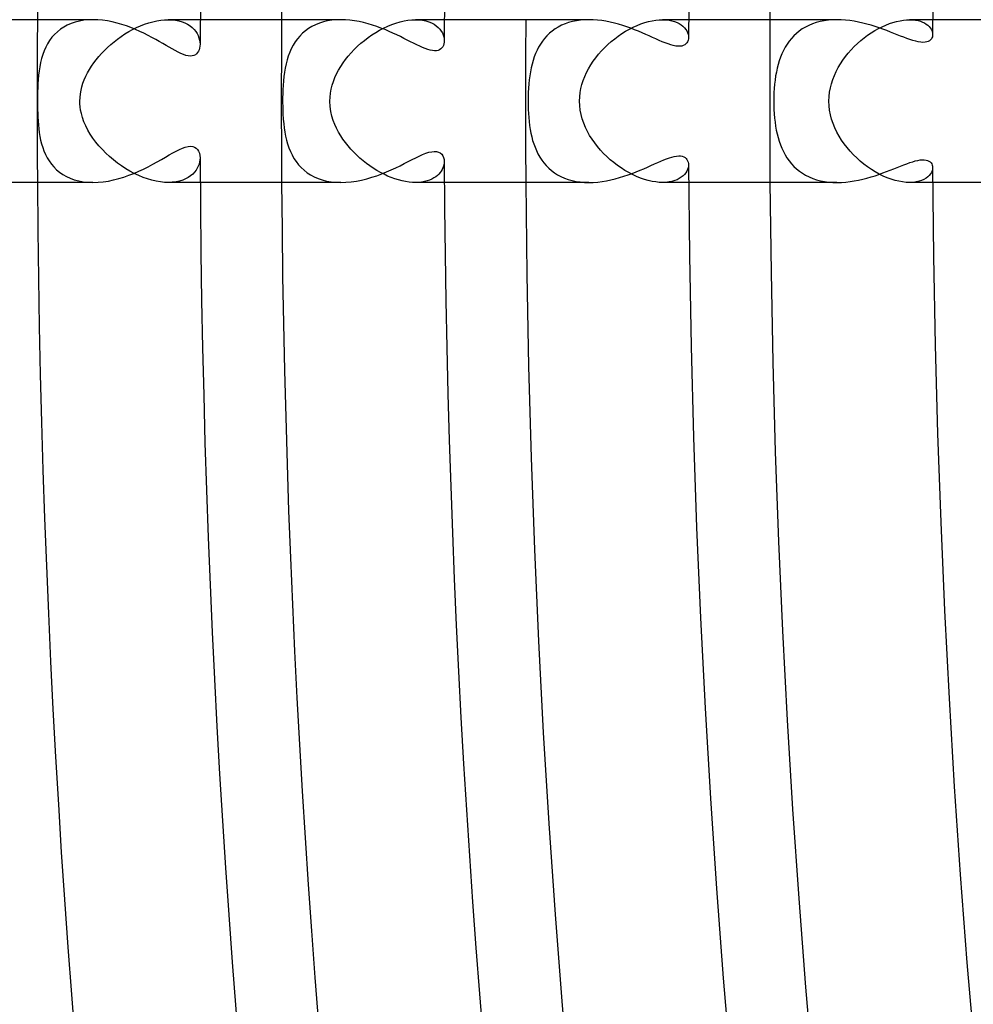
# Model space of a CAD drawing. Header units: millimetres. Extents: x -345 to 345, y -305 to 305.
# Tile 12 of 79: x -286 to -263, y -22 to 2. Entities that reach past the tile are written whole.
import ezdxf

# ---------------------------------------------------------------- set-up
doc = ezdxf.new("R2010")
doc.units = ezdxf.units.MM
doc.layers.add('HIDDEN', color=7, linetype='Continuous')
doc.layers.add('THICK', color=7, linetype='Continuous')

msp = doc.modelspace()

# ---------------------------------------------------------------- linework, layer by layer
at = {"layer": 'HIDDEN'}
for p, q in [((-285.065, 1.94), (-285.164, 1.907)), ((-284.961, 1.967), (-285.065, 1.94)), ((-284.852, 1.985), (-284.961, 1.967)), ((-284.74, 1.996), (-284.852, 1.985)), ((-284.625, 2), (-284.74, 1.996)), ((-283.258, 1.922), (-283.159, 1.95)), ((-283.159, 1.95), (-283.06, 1.972)), ((-283.06, 1.972), (-282.963, 1.987)), ((-282.963, 1.987), (-282.868, 1.997)), ((-282.868, 1.997), (-282.777, 2)), ((-282.777, 2), (-282.685, 1.997)), ((-281.993, 2), (-282.777, 2)), ((-282.685, 1.997), (-282.597, 1.987)), ((-282.597, 1.987), (-282.514, 1.97)), ((-282.514, 1.97), (-282.437, 1.948)), ((-282.437, 1.948), (-282.367, 1.92)), ((-278.966, 1.946), (-279.064, 1.915)), ((-278.863, 1.97), (-278.966, 1.946)), ((-278.756, 1.987), (-278.863, 1.97)), ((-278.646, 1.997), (-278.756, 1.987)), ((-278.534, 2), (-278.646, 1.997)), ((-277.183, 1.918), (-277.083, 1.948)), ((-277.083, 1.948), (-276.984, 1.97)), ((-276.984, 1.97), (-276.887, 1.987)), ((-276.887, 1.987), (-276.793, 1.997)), ((-276.793, 1.997), (-276.702, 2)), ((-276.702, 2), (-276.612, 1.997)), ((-275.993, 2), (-276.702, 2)), ((-276.612, 1.997), (-276.527, 1.986)), ((-276.527, 1.986), (-276.448, 1.97)), ((-276.448, 1.97), (-276.375, 1.948)), ((-276.375, 1.948), (-276.308, 1.92)), ((-272.846, 1.955), (-272.939, 1.929)), ((-272.749, 1.975), (-272.846, 1.955)), ((-272.648, 1.989), (-272.749, 1.975)), ((-272.546, 1.997), (-272.648, 1.989)), ((-272.442, 2), (-272.546, 1.997)), ((-271.07, 1.927), (-270.977, 1.954)), ((-270.977, 1.954), (-270.886, 1.974)), ((-270.886, 1.974), (-270.798, 1.989)), ((-270.798, 1.989), (-270.712, 1.997)), ((-270.712, 1.997), (-270.63, 2)), ((-270.63, 2), (-270.548, 1.997)), ((-269.993, 2), (-270.63, 2)), ((-270.548, 1.997), (-270.472, 1.988)), ((-270.472, 1.988), (-270.4, 1.974)), ((-270.4, 1.974), (-270.335, 1.955)), ((-270.335, 1.955), (-270.275, 1.931)), ((-266.76, 1.955), (-266.856, 1.929)), ((-266.66, 1.975), (-266.76, 1.955)), ((-266.557, 1.989), (-266.66, 1.975)), ((-266.453, 1.997), (-266.557, 1.989)), ((-266.346, 2), (-266.453, 1.997)), ((-264.97, 1.933), (-264.882, 1.957)), ((-264.882, 1.957), (-264.797, 1.976)), ((-264.797, 1.976), (-264.714, 1.99)), ((-264.714, 1.99), (-264.635, 1.997)), ((-264.635, 1.997), (-264.559, 2)), ((-263.992, 2), (-264.56, 2)), ((-264.559, 2), (-264.487, 1.997)), ((-264.487, 1.997), (-264.419, 1.99)), ((-264.419, 1.99), (-264.355, 1.978)), ((-264.355, 1.978), (-264.297, 1.962)), ((-264.297, 1.962), (-264.244, 1.942)), ((-264.244, 1.942), (-264.196, 1.919)), ((-285.503, 1.704), (-285.572, 1.638)), ((-285.427, 1.764), (-285.503, 1.704)), ((-285.346, 1.818), (-285.427, 1.764)), ((-285.258, 1.866), (-285.346, 1.818)), ((-285.164, 1.907), (-285.258, 1.866)), ((-283.842, 1.649), (-283.748, 1.706)), ((-283.748, 1.706), (-283.653, 1.758)), ((-283.653, 1.758), (-283.556, 1.806)), ((-283.556, 1.806), (-283.457, 1.85)), ((-283.457, 1.85), (-283.358, 1.889)), ((-283.358, 1.889), (-283.258, 1.922)), ((-282.367, 1.92), (-282.302, 1.887)), ((-282.302, 1.887), (-282.243, 1.849)), ((-282.243, 1.849), (-282.19, 1.807)), ((-282.19, 1.807), (-282.144, 1.762)), ((-282.144, 1.762), (-282.104, 1.713)), ((-282.104, 1.713), (-282.071, 1.662)), ((-279.407, 1.727), (-279.479, 1.666)), ((-279.33, 1.783), (-279.407, 1.727)), ((-279.247, 1.833), (-279.33, 1.783)), ((-279.158, 1.877), (-279.247, 1.833)), ((-279.064, 1.915), (-279.158, 1.877)), ((-277.681, 1.687), (-277.583, 1.744)), ((-277.583, 1.744), (-277.485, 1.795)), ((-277.485, 1.795), (-277.385, 1.842)), ((-277.385, 1.842), (-277.284, 1.883)), ((-277.284, 1.883), (-277.183, 1.918)), ((-276.308, 1.92), (-276.247, 1.888)), ((-276.247, 1.888), (-276.193, 1.851)), ((-276.193, 1.851), (-276.146, 1.811)), ((-276.146, 1.811), (-276.105, 1.767)), ((-276.105, 1.767), (-276.071, 1.722)), ((-276.071, 1.722), (-276.043, 1.675)), ((-273.344, 1.722), (-273.411, 1.666)), ((-273.272, 1.773), (-273.344, 1.722)), ((-273.196, 1.82), (-273.272, 1.773)), ((-273.114, 1.862), (-273.196, 1.82)), ((-273.029, 1.898), (-273.114, 1.862)), ((-272.939, 1.929), (-273.029, 1.898)), ((-271.63, 1.657), (-271.539, 1.715)), ((-271.539, 1.715), (-271.446, 1.767)), ((-271.446, 1.767), (-271.352, 1.815)), ((-271.352, 1.815), (-271.258, 1.858)), ((-271.258, 1.858), (-271.164, 1.895)), ((-271.164, 1.895), (-271.07, 1.927)), ((-270.275, 1.931), (-270.221, 1.904)), ((-270.221, 1.904), (-270.173, 1.873)), ((-270.173, 1.873), (-270.13, 1.838)), ((-270.13, 1.838), (-270.094, 1.802)), ((-270.094, 1.802), (-270.063, 1.763)), ((-270.063, 1.763), (-270.038, 1.724)), ((-270.038, 1.724), (-270.019, 1.683)), ((-267.273, 1.72), (-267.342, 1.664)), ((-267.199, 1.772), (-267.273, 1.72)), ((-267.12, 1.819), (-267.199, 1.772)), ((-267.036, 1.861), (-267.12, 1.819)), ((-266.948, 1.898), (-267.036, 1.861)), ((-266.856, 1.929), (-266.948, 1.898)), ((-265.507, 1.676), (-265.418, 1.731)), ((-265.418, 1.731), (-265.329, 1.781)), ((-265.329, 1.781), (-265.239, 1.827)), ((-265.239, 1.827), (-265.149, 1.868)), ((-265.149, 1.868), (-265.059, 1.903)), ((-265.059, 1.903), (-264.97, 1.933)), ((-264.196, 1.919), (-264.153, 1.893)), ((-264.153, 1.893), (-264.116, 1.864)), ((-264.116, 1.864), (-264.083, 1.834)), ((-264.083, 1.834), (-264.056, 1.802)), ((-264.056, 1.802), (-264.033, 1.768)), ((-264.033, 1.768), (-264.016, 1.735)), ((-264.016, 1.735), (-264.004, 1.701)), ((-264.004, 1.701), (-263.997, 1.667)), ((-285.692, 1.49), (-285.743, 1.409)), ((-285.635, 1.567), (-285.692, 1.49)), ((-285.572, 1.638), (-285.635, 1.567)), ((-284.192, 1.389), (-284.109, 1.458)), ((-284.109, 1.458), (-284.023, 1.525)), ((-284.023, 1.525), (-283.934, 1.588)), ((-283.934, 1.588), (-283.842, 1.649)), ((-282.071, 1.662), (-282.044, 1.61)), ((-282.044, 1.61), (-282.023, 1.556)), ((-282.023, 1.556), (-282.008, 1.501)), ((-282.008, 1.501), (-281.999, 1.447)), ((-279.66, 1.452), (-279.709, 1.372)), ((-279.605, 1.528), (-279.66, 1.452)), ((-279.545, 1.599), (-279.605, 1.528)), ((-279.479, 1.666), (-279.545, 1.599)), ((-278.046, 1.421), (-277.959, 1.492)), ((-277.959, 1.492), (-277.869, 1.561)), ((-277.869, 1.561), (-277.776, 1.626)), ((-277.776, 1.626), (-277.681, 1.687)), ((-276.043, 1.675), (-276.022, 1.627)), ((-276.022, 1.627), (-276.007, 1.579)), ((-276.007, 1.579), (-275.999, 1.531)), ((-275.999, 1.531), (-275.996, 1.485)), ((-273.584, 1.474), (-273.632, 1.402)), ((-273.53, 1.542), (-273.584, 1.474)), ((-273.473, 1.606), (-273.53, 1.542)), ((-273.411, 1.666), (-273.473, 1.606)), ((-271.976, 1.388), (-271.893, 1.461)), ((-271.893, 1.461), (-271.808, 1.53)), ((-271.808, 1.53), (-271.72, 1.596)), ((-271.72, 1.596), (-271.63, 1.657)), ((-270.019, 1.683), (-270.006, 1.643)), ((-270.006, 1.643), (-269.998, 1.603)), ((-269.998, 1.603), (-269.995, 1.564)), ((-267.522, 1.47), (-267.573, 1.398)), ((-267.467, 1.539), (-267.522, 1.47)), ((-267.407, 1.603), (-267.467, 1.539)), ((-267.342, 1.664), (-267.407, 1.603)), ((-265.844, 1.414), (-265.763, 1.485)), ((-265.763, 1.485), (-265.68, 1.552)), ((-265.68, 1.552), (-265.594, 1.616)), ((-265.594, 1.616), (-265.507, 1.676)), ((-263.997, 1.667), (-263.995, 1.634)), ((-285.828, 1.234), (-285.863, 1.141)), ((-285.789, 1.324), (-285.828, 1.234)), ((-285.743, 1.409), (-285.789, 1.324)), ((-284.418, 1.17), (-284.347, 1.244)), ((-284.347, 1.244), (-284.271, 1.318)), ((-284.271, 1.318), (-284.192, 1.389)), ((-281.999, 1.447), (-281.997, 1.395)), ((-279.754, 1.287), (-279.793, 1.199)), ((-279.709, 1.372), (-279.754, 1.287)), ((-278.283, 1.189), (-278.208, 1.269)), ((-278.208, 1.269), (-278.129, 1.346)), ((-278.129, 1.346), (-278.046, 1.421)), ((-273.717, 1.249), (-273.753, 1.168)), ((-273.677, 1.327), (-273.717, 1.249)), ((-273.632, 1.402), (-273.677, 1.327)), ((-272.203, 1.15), (-272.131, 1.232)), ((-272.131, 1.232), (-272.055, 1.312)), ((-272.055, 1.312), (-271.976, 1.388)), ((-267.662, 1.244), (-267.7, 1.162)), ((-267.62, 1.323), (-267.662, 1.244)), ((-267.573, 1.398), (-267.62, 1.323)), ((-266.068, 1.179), (-265.997, 1.261)), ((-265.997, 1.261), (-265.922, 1.339)), ((-265.922, 1.339), (-265.844, 1.414)), ((-285.892, 1.044), (-285.916, 0.945)), ((-285.863, 1.141), (-285.892, 1.044)), ((-284.609, 0.937), (-284.55, 1.015)), ((-284.55, 1.015), (-284.486, 1.093)), ((-284.486, 1.093), (-284.418, 1.17)), ((-279.857, 1.012), (-279.883, 0.914)), ((-279.828, 1.107), (-279.857, 1.012)), ((-279.793, 1.199), (-279.828, 1.107)), ((-278.483, 0.937), (-278.421, 1.023)), ((-278.421, 1.023), (-278.354, 1.107)), ((-278.354, 1.107), (-278.283, 1.189)), ((-273.814, 0.998), (-273.839, 0.908)), ((-273.786, 1.084), (-273.814, 0.998)), ((-273.753, 1.168), (-273.786, 1.084)), ((-272.396, 0.887), (-272.336, 0.977)), ((-272.336, 0.977), (-272.272, 1.065)), ((-272.272, 1.065), (-272.203, 1.15)), ((-267.765, 0.991), (-267.792, 0.901)), ((-267.735, 1.078), (-267.765, 0.991)), ((-267.7, 1.162), (-267.735, 1.078)), ((-266.261, 0.917), (-266.201, 1.007)), ((-266.201, 1.007), (-266.136, 1.095)), ((-266.136, 1.095), (-266.068, 1.179)), ((-285.952, 0.741), (-285.964, 0.636)), ((-285.936, 0.844), (-285.952, 0.741)), ((-285.916, 0.945), (-285.936, 0.844)), ((-284.762, 0.693), (-284.715, 0.776)), ((-284.715, 0.776), (-284.664, 0.857)), ((-284.664, 0.857), (-284.609, 0.937)), ((-279.904, 0.813), (-279.922, 0.71)), ((-279.883, 0.914), (-279.904, 0.813)), ((-278.641, 0.67), (-278.594, 0.761)), ((-278.594, 0.761), (-278.541, 0.85)), ((-278.541, 0.85), (-278.483, 0.937)), ((-273.861, 0.816), (-273.88, 0.722)), ((-273.839, 0.908), (-273.861, 0.816)), ((-272.5, 0.701), (-272.45, 0.795)), ((-272.45, 0.795), (-272.396, 0.887)), ((-267.816, 0.809), (-267.836, 0.714)), ((-267.792, 0.901), (-267.816, 0.809)), ((-266.411, 0.63), (-266.366, 0.728)), ((-266.366, 0.728), (-266.316, 0.824)), ((-266.316, 0.824), (-266.261, 0.917)), ((-285.974, 0.53), (-285.98, 0.423)), ((-285.964, 0.636), (-285.974, 0.53)), ((-284.873, 0.44), (-284.841, 0.525)), ((-284.841, 0.525), (-284.804, 0.61)), ((-284.804, 0.61), (-284.762, 0.693)), ((-279.948, 0.496), (-279.956, 0.386)), ((-279.936, 0.604), (-279.948, 0.496)), ((-279.922, 0.71), (-279.936, 0.604)), ((-278.75, 0.39), (-278.72, 0.484)), ((-278.72, 0.484), (-278.683, 0.578)), ((-278.683, 0.578), (-278.641, 0.67)), ((-273.909, 0.524), (-273.919, 0.422)), ((-273.896, 0.624), (-273.909, 0.524)), ((-273.88, 0.722), (-273.896, 0.624)), ((-272.613, 0.41), (-272.581, 0.508)), ((-272.581, 0.508), (-272.543, 0.606)), ((-272.543, 0.606), (-272.5, 0.701)), ((-267.868, 0.517), (-267.879, 0.416)), ((-267.853, 0.617), (-267.868, 0.517)), ((-267.836, 0.714), (-267.853, 0.617)), ((-266.483, 0.426), (-266.45, 0.529)), ((-266.45, 0.529), (-266.411, 0.63)), ((-285.985, 0.323), (-285.988, 0.231)), ((-285.98, 0.423), (-285.985, 0.323)), ((-284.937, 0.179), (-284.921, 0.267)), ((-284.921, 0.267), (-284.9, 0.354)), ((-284.9, 0.354), (-284.873, 0.44)), ((-279.962, 0.281), (-279.966, 0.181)), ((-279.956, 0.386), (-279.962, 0.281)), ((-278.791, 0.197), (-278.774, 0.294)), ((-278.774, 0.294), (-278.75, 0.39)), ((-273.927, 0.317), (-273.932, 0.212)), ((-273.919, 0.422), (-273.927, 0.317)), ((-272.656, 0.208), (-272.638, 0.309)), ((-272.638, 0.309), (-272.613, 0.41)), ((-267.888, 0.312), (-267.894, 0.208)), ((-267.879, 0.416), (-267.888, 0.312)), ((-266.528, 0.216), (-266.509, 0.322)), ((-266.509, 0.322), (-266.483, 0.426)), ((-285.989, 0.146), (-285.99, 0.069)), ((-285.99, 0.069), (-285.99, 0)), ((-285.99, 0), (-285.99, -0.065)), ((-285.988, 0.231), (-285.989, 0.146)), ((-284.949, 0), (-284.946, 0.09)), ((-284.948, -0.066), (-284.949, 0)), ((-284.946, 0.09), (-284.937, 0.179)), ((-279.967, 0.088), (-279.968, 0)), ((-279.968, 0), (-279.966, -0.164)), ((-279.966, 0.181), (-279.967, 0.088)), ((-278.806, 0), (-278.802, 0.099)), ((-278.799, -0.131), (-278.806, 0)), ((-278.802, 0.099), (-278.791, 0.197)), ((-273.936, 0.106), (-273.937, 0)), ((-273.937, 0), (-273.936, -0.102)), ((-273.932, 0.212), (-273.936, 0.106)), ((-272.671, 0), (-272.667, 0.104)), ((-272.667, -0.111), (-272.671, 0)), ((-272.667, 0.104), (-272.656, 0.208)), ((-267.898, 0.104), (-267.899, 0)), ((-267.899, 0), (-267.898, -0.105)), ((-267.894, 0.208), (-267.898, 0.104)), ((-266.543, 0), (-266.539, 0.109)), ((-266.539, -0.114), (-266.543, 0)), ((-266.539, 0.109), (-266.528, 0.216)), ((-285.99, -0.065), (-285.989, -0.136)), ((-285.989, -0.136), (-285.988, -0.214)), ((-285.988, -0.214), (-285.986, -0.298)), ((-284.942, -0.139), (-284.948, -0.066)), ((-284.93, -0.22), (-284.942, -0.139)), ((-284.912, -0.308), (-284.93, -0.22)), ((-279.966, -0.164), (-279.96, -0.312)), ((-278.782, -0.255), (-278.799, -0.131)), ((-273.936, -0.102), (-273.933, -0.204)), ((-273.933, -0.204), (-273.928, -0.306)), ((-272.654, -0.222), (-272.667, -0.111)), ((-272.633, -0.331), (-272.654, -0.222)), ((-267.898, -0.105), (-267.894, -0.209)), ((-267.894, -0.209), (-267.888, -0.314)), ((-266.526, -0.226), (-266.539, -0.114)), ((-266.506, -0.337), (-266.526, -0.226)), ((-285.986, -0.298), (-285.982, -0.389)), ((-285.982, -0.389), (-285.977, -0.487)), ((-284.885, -0.403), (-284.912, -0.308)), ((-284.849, -0.506), (-284.885, -0.403)), ((-279.96, -0.312), (-279.952, -0.444)), ((-279.952, -0.444), (-279.941, -0.559)), ((-278.756, -0.37), (-278.782, -0.255)), ((-278.723, -0.476), (-278.756, -0.37)), ((-278.685, -0.574), (-278.723, -0.476)), ((-273.928, -0.306), (-273.92, -0.407)), ((-273.92, -0.407), (-273.911, -0.505)), ((-272.604, -0.438), (-272.633, -0.331)), ((-272.568, -0.543), (-272.604, -0.438)), ((-267.888, -0.314), (-267.879, -0.417)), ((-267.879, -0.417), (-267.868, -0.517)), ((-266.477, -0.446), (-266.506, -0.337)), ((-266.441, -0.554), (-266.477, -0.446)), ((-285.977, -0.487), (-285.969, -0.584)), ((-285.969, -0.584), (-285.959, -0.681)), ((-285.959, -0.681), (-285.947, -0.776)), ((-284.804, -0.609), (-284.849, -0.506)), ((-284.752, -0.711), (-284.804, -0.609)), ((-284.694, -0.811), (-284.752, -0.711)), ((-279.941, -0.559), (-279.929, -0.661)), ((-279.929, -0.661), (-279.914, -0.762)), ((-278.642, -0.668), (-278.685, -0.574)), ((-278.594, -0.76), (-278.642, -0.668)), ((-273.911, -0.505), (-273.899, -0.602)), ((-273.899, -0.602), (-273.884, -0.696)), ((-273.884, -0.696), (-273.867, -0.787)), ((-272.526, -0.646), (-272.568, -0.543)), ((-272.477, -0.746), (-272.526, -0.646)), ((-267.868, -0.517), (-267.853, -0.616)), ((-267.853, -0.616), (-267.837, -0.712)), ((-267.837, -0.712), (-267.817, -0.805)), ((-266.398, -0.659), (-266.441, -0.554)), ((-266.349, -0.762), (-266.398, -0.659)), ((-285.947, -0.776), (-285.932, -0.869)), ((-285.932, -0.869), (-285.913, -0.961)), ((-285.913, -0.961), (-285.89, -1.051)), ((-284.628, -0.91), (-284.694, -0.811)), ((-284.557, -1.006), (-284.628, -0.91)), ((-279.914, -0.762), (-279.895, -0.861)), ((-279.895, -0.861), (-279.872, -0.958)), ((-279.872, -0.958), (-279.845, -1.054)), ((-278.541, -0.85), (-278.594, -0.76)), ((-278.484, -0.937), (-278.541, -0.85)), ((-278.423, -1.02), (-278.484, -0.937)), ((-273.867, -0.787), (-273.847, -0.877)), ((-273.847, -0.877), (-273.824, -0.965)), ((-273.824, -0.965), (-273.797, -1.052)), ((-272.423, -0.843), (-272.477, -0.746)), ((-272.363, -0.938), (-272.423, -0.843)), ((-272.299, -1.029), (-272.363, -0.938)), ((-267.817, -0.805), (-267.793, -0.896)), ((-267.793, -0.896), (-267.767, -0.986)), ((-266.294, -0.862), (-266.349, -0.762)), ((-266.233, -0.959), (-266.294, -0.862)), ((-266.168, -1.053), (-266.233, -0.959)), ((-285.89, -1.051), (-285.863, -1.139)), ((-285.863, -1.139), (-285.832, -1.226)), ((-284.48, -1.1), (-284.557, -1.006)), ((-284.397, -1.192), (-284.48, -1.1)), ((-284.31, -1.28), (-284.397, -1.192)), ((-279.845, -1.054), (-279.814, -1.147)), ((-279.814, -1.147), (-279.777, -1.237)), ((-278.359, -1.102), (-278.423, -1.02)), ((-278.291, -1.18), (-278.359, -1.102)), ((-278.22, -1.256), (-278.291, -1.18)), ((-273.797, -1.052), (-273.766, -1.136)), ((-273.766, -1.136), (-273.732, -1.218)), ((-272.23, -1.118), (-272.299, -1.029)), ((-272.158, -1.203), (-272.23, -1.118)), ((-272.081, -1.285), (-272.158, -1.203)), ((-267.767, -0.986), (-267.737, -1.073)), ((-267.737, -1.073), (-267.703, -1.158)), ((-267.703, -1.158), (-267.664, -1.24)), ((-266.097, -1.144), (-266.168, -1.053)), ((-266.023, -1.232), (-266.097, -1.144)), ((-285.832, -1.226), (-285.795, -1.311)), ((-285.795, -1.311), (-285.753, -1.393)), ((-285.753, -1.393), (-285.705, -1.472)), ((-284.219, -1.365), (-284.31, -1.28)), ((-284.125, -1.446), (-284.219, -1.365)), ((-284.027, -1.522), (-284.125, -1.446)), ((-281.999, -1.444), (-282.007, -1.495)), ((-281.997, -1.395), (-281.999, -1.444)), ((-279.777, -1.237), (-279.735, -1.324)), ((-279.735, -1.324), (-279.688, -1.408)), ((-279.688, -1.408), (-279.635, -1.487)), ((-278.146, -1.33), (-278.22, -1.256)), ((-278.069, -1.4), (-278.146, -1.33)), ((-277.99, -1.468), (-278.069, -1.4)), ((-273.732, -1.218), (-273.693, -1.298)), ((-273.693, -1.298), (-273.65, -1.375)), ((-273.65, -1.375), (-273.601, -1.449)), ((-273.601, -1.449), (-273.549, -1.52)), ((-272.001, -1.364), (-272.081, -1.285)), ((-271.918, -1.44), (-272.001, -1.364)), ((-271.831, -1.512), (-271.918, -1.44)), ((-267.664, -1.24), (-267.622, -1.319)), ((-267.622, -1.319), (-267.575, -1.396)), ((-267.575, -1.396), (-267.523, -1.469)), ((-265.944, -1.317), (-266.023, -1.232)), ((-265.861, -1.398), (-265.944, -1.317)), ((-265.775, -1.475), (-265.861, -1.398)), ((-285.705, -1.472), (-285.65, -1.548)), ((-285.65, -1.548), (-285.59, -1.619)), ((-285.59, -1.619), (-285.522, -1.686)), ((-285.522, -1.686), (-285.449, -1.748)), ((-283.926, -1.594), (-284.027, -1.522)), ((-283.823, -1.661), (-283.926, -1.594)), ((-283.718, -1.723), (-283.823, -1.661)), ((-282.064, -1.65), (-282.095, -1.7)), ((-282.039, -1.598), (-282.064, -1.65)), ((-282.02, -1.547), (-282.039, -1.598)), ((-282.007, -1.495), (-282.02, -1.547)), ((-279.635, -1.487), (-279.577, -1.563)), ((-279.577, -1.563), (-279.512, -1.633)), ((-279.512, -1.633), (-279.441, -1.699)), ((-277.908, -1.532), (-277.99, -1.468)), ((-277.824, -1.593), (-277.908, -1.532)), ((-277.739, -1.65), (-277.824, -1.593)), ((-277.653, -1.704), (-277.739, -1.65)), ((-276.046, -1.68), (-276.069, -1.718)), ((-276.028, -1.64), (-276.046, -1.68)), ((-276.013, -1.601), (-276.028, -1.64)), ((-276.004, -1.562), (-276.013, -1.601)), ((-275.998, -1.523), (-276.004, -1.562)), ((-275.996, -1.485), (-275.998, -1.523)), ((-273.549, -1.52), (-273.491, -1.586)), ((-273.491, -1.586), (-273.429, -1.649)), ((-273.429, -1.649), (-273.361, -1.708)), ((-271.742, -1.58), (-271.831, -1.512)), ((-271.651, -1.644), (-271.742, -1.58)), ((-271.558, -1.703), (-271.651, -1.644)), ((-270.019, -1.683), (-270.038, -1.723)), ((-270.006, -1.643), (-270.019, -1.683)), ((-269.998, -1.603), (-270.006, -1.643)), ((-269.995, -1.564), (-269.998, -1.603)), ((-267.523, -1.469), (-267.467, -1.538)), ((-267.467, -1.538), (-267.406, -1.604)), ((-267.406, -1.604), (-267.341, -1.665)), ((-267.341, -1.665), (-267.27, -1.722)), ((-265.686, -1.548), (-265.775, -1.475)), ((-265.594, -1.616), (-265.686, -1.548)), ((-265.5, -1.68), (-265.594, -1.616)), ((-265.405, -1.739), (-265.5, -1.68)), ((-263.998, -1.672), (-264.008, -1.711)), ((-263.995, -1.634), (-263.998, -1.672)), ((-285.449, -1.748), (-285.368, -1.804)), ((-285.368, -1.804), (-285.281, -1.854)), ((-285.281, -1.854), (-285.186, -1.898)), ((-285.186, -1.898), (-285.086, -1.934)), ((-285.086, -1.934), (-284.979, -1.963)), ((-283.612, -1.779), (-283.718, -1.723)), ((-283.504, -1.83), (-283.612, -1.779)), ((-283.396, -1.874), (-283.504, -1.83)), ((-283.288, -1.913), (-283.396, -1.874)), ((-283.18, -1.944), (-283.288, -1.913)), ((-282.351, -1.913), (-282.423, -1.943)), ((-282.286, -1.878), (-282.351, -1.913)), ((-282.229, -1.838), (-282.286, -1.878)), ((-282.177, -1.795), (-282.229, -1.838)), ((-282.133, -1.749), (-282.177, -1.795)), ((-282.095, -1.7), (-282.133, -1.749)), ((-279.441, -1.699), (-279.364, -1.759)), ((-279.364, -1.759), (-279.281, -1.814)), ((-279.281, -1.814), (-279.191, -1.862)), ((-279.191, -1.862), (-279.095, -1.903)), ((-279.095, -1.903), (-278.993, -1.938)), ((-277.565, -1.754), (-277.653, -1.704)), ((-277.476, -1.799), (-277.565, -1.754)), ((-277.387, -1.841), (-277.476, -1.799)), ((-277.297, -1.878), (-277.387, -1.841)), ((-277.207, -1.91), (-277.297, -1.878)), ((-277.118, -1.938), (-277.207, -1.91)), ((-276.302, -1.917), (-276.357, -1.941)), ((-276.251, -1.89), (-276.302, -1.917)), ((-276.205, -1.86), (-276.251, -1.89)), ((-276.164, -1.827), (-276.205, -1.86)), ((-276.127, -1.792), (-276.164, -1.827)), ((-276.096, -1.756), (-276.127, -1.792)), ((-276.069, -1.718), (-276.096, -1.756)), ((-273.361, -1.708), (-273.289, -1.761)), ((-273.289, -1.761), (-273.212, -1.811)), ((-273.212, -1.811), (-273.129, -1.855)), ((-273.129, -1.855), (-273.042, -1.893)), ((-273.042, -1.893), (-272.951, -1.926)), ((-272.951, -1.926), (-272.856, -1.952)), ((-271.463, -1.758), (-271.558, -1.703)), ((-271.368, -1.807), (-271.463, -1.758)), ((-271.272, -1.852), (-271.368, -1.807)), ((-271.175, -1.891), (-271.272, -1.852)), ((-271.079, -1.924), (-271.175, -1.891)), ((-270.984, -1.952), (-271.079, -1.924)), ((-270.274, -1.931), (-270.334, -1.955)), ((-270.22, -1.903), (-270.274, -1.931)), ((-270.172, -1.872), (-270.22, -1.903)), ((-270.129, -1.838), (-270.172, -1.872)), ((-270.093, -1.801), (-270.129, -1.838)), ((-270.062, -1.763), (-270.093, -1.801)), ((-270.038, -1.723), (-270.062, -1.763)), ((-267.27, -1.722), (-267.195, -1.774)), ((-267.195, -1.774), (-267.116, -1.821)), ((-267.116, -1.821), (-267.031, -1.863)), ((-267.031, -1.863), (-266.943, -1.9)), ((-266.943, -1.9), (-266.851, -1.931)), ((-266.851, -1.931), (-266.755, -1.956)), ((-265.308, -1.793), (-265.405, -1.739)), ((-265.21, -1.841), (-265.308, -1.793)), ((-265.112, -1.883), (-265.21, -1.841)), ((-265.014, -1.919), (-265.112, -1.883)), ((-264.918, -1.948), (-265.014, -1.919)), ((-264.208, -1.925), (-264.266, -1.951)), ((-264.157, -1.896), (-264.208, -1.925)), ((-264.114, -1.863), (-264.157, -1.896)), ((-264.077, -1.827), (-264.114, -1.863)), ((-264.047, -1.789), (-264.077, -1.827)), ((-264.024, -1.751), (-264.047, -1.789)), ((-264.008, -1.711), (-264.024, -1.751)), ((-284.979, -1.963), (-284.866, -1.983)), ((-284.866, -1.983), (-284.748, -1.996)), ((-284.748, -1.996), (-284.627, -2)), ((-283.075, -1.969), (-283.18, -1.944)), ((-282.972, -1.986), (-283.075, -1.969)), ((-282.871, -1.997), (-282.972, -1.986)), ((-282.775, -2), (-282.871, -1.997)), ((-281.993, -2), (-282.777, -2)), ((-282.678, -1.996), (-282.775, -2)), ((-282.587, -1.985), (-282.678, -1.996)), ((-282.501, -1.967), (-282.587, -1.985)), ((-282.423, -1.943), (-282.501, -1.967)), ((-278.993, -1.938), (-278.886, -1.965)), ((-278.886, -1.965), (-278.773, -1.984)), ((-278.773, -1.984), (-278.656, -1.996)), ((-278.656, -1.996), (-278.536, -2)), ((-277.031, -1.96), (-277.118, -1.938)), ((-276.945, -1.978), (-277.031, -1.96)), ((-276.861, -1.99), (-276.945, -1.978)), ((-276.78, -1.998), (-276.861, -1.99)), ((-276.702, -2), (-276.78, -1.998)), ((-276.624, -1.997), (-276.702, -2)), ((-275.993, -2), (-276.702, -2)), ((-276.551, -1.99), (-276.624, -1.997)), ((-276.481, -1.978), (-276.551, -1.99)), ((-276.417, -1.961), (-276.481, -1.978)), ((-276.357, -1.941), (-276.417, -1.961)), ((-272.856, -1.952), (-272.756, -1.973)), ((-272.756, -1.973), (-272.654, -1.988)), ((-272.654, -1.988), (-272.549, -1.997)), ((-272.549, -1.997), (-272.442, -2)), ((-270.891, -1.973), (-270.984, -1.952)), ((-270.801, -1.988), (-270.891, -1.973)), ((-270.713, -1.997), (-270.801, -1.988)), ((-270.63, -2), (-270.713, -1.997)), ((-270.548, -1.997), (-270.63, -2)), ((-269.993, -2), (-270.63, -2)), ((-270.471, -1.988), (-270.548, -1.997)), ((-270.4, -1.974), (-270.471, -1.988)), ((-270.334, -1.955), (-270.4, -1.974)), ((-266.755, -1.956), (-266.655, -1.976)), ((-266.655, -1.976), (-266.554, -1.989)), ((-266.554, -1.989), (-266.45, -1.997)), ((-266.45, -1.997), (-266.345, -2)), ((-264.824, -1.971), (-264.918, -1.948)), ((-264.732, -1.987), (-264.824, -1.971)), ((-264.644, -1.997), (-264.732, -1.987)), ((-264.56, -2), (-264.644, -1.997)), ((-264.477, -1.997), (-264.56, -2)), ((-263.992, -2), (-264.56, -2)), ((-264.4, -1.987), (-264.477, -1.997)), ((-264.329, -1.971), (-264.4, -1.987)), ((-264.266, -1.951), (-264.329, -1.971))]:
    msp.add_line(p, q, dxfattribs=at)
for radius, start, end in [(286, 179.59935, 180.00002), (280, 179.59076, 180.00002), (274, 179.58176, 180.00002), (268, 179.57242, 180.00002), (286, 180.00002, 180.40065), (280, 180.00002, 180.40924), (274, 180.00002, 180.41824), (268, 180.00002, 180.42758)]:
    msp.add_arc((0, 0), radius, start, end, dxfattribs=at)
at = {"layer": 'THICK'}
for p, q in [((-284.627, 2), (-287.993, 2)), ((-284.508, 1.996), (-284.625, 2)), ((-284.39, 1.986), (-284.508, 1.996)), ((-284.271, 1.969), (-284.39, 1.986)), ((-284.153, 1.945), (-284.271, 1.969)), ((-284.036, 1.917), (-284.153, 1.945)), ((-278.535, 2), (-281.993, 2)), ((-278.424, 1.997), (-278.534, 2)), ((-278.312, 1.988), (-278.424, 1.997)), ((-278.2, 1.973), (-278.312, 1.988)), ((-278.089, 1.954), (-278.2, 1.973)), ((-277.979, 1.929), (-278.089, 1.954)), ((-272.442, 2), (-275.993, 2)), ((-272.338, 1.997), (-272.442, 2)), ((-272.232, 1.99), (-272.338, 1.997)), ((-272.127, 1.977), (-272.232, 1.99)), ((-272.023, 1.961), (-272.127, 1.977)), ((-271.918, 1.94), (-272.023, 1.961)), ((-271.815, 1.916), (-271.918, 1.94)), ((-266.346, 2), (-269.993, 2)), ((-266.24, 1.997), (-266.346, 2)), ((-266.134, 1.99), (-266.24, 1.997)), ((-266.027, 1.978), (-266.134, 1.99)), ((-265.922, 1.962), (-266.027, 1.978)), ((-265.816, 1.942), (-265.922, 1.962)), ((-265.712, 1.918), (-265.816, 1.942)), ((-260.248, 2), (-263.992, 2)), ((-283.92, 1.884), (-284.036, 1.917)), ((-283.806, 1.846), (-283.92, 1.884)), ((-283.694, 1.805), (-283.806, 1.846)), ((-283.584, 1.76), (-283.694, 1.805)), ((-283.478, 1.714), (-283.584, 1.76)), ((-283.375, 1.665), (-283.478, 1.714)), ((-277.869, 1.901), (-277.979, 1.929)), ((-277.762, 1.869), (-277.869, 1.901)), ((-277.655, 1.833), (-277.762, 1.869)), ((-277.551, 1.795), (-277.655, 1.833)), ((-277.45, 1.755), (-277.551, 1.795)), ((-277.352, 1.714), (-277.45, 1.755)), ((-277.256, 1.671), (-277.352, 1.714)), ((-271.712, 1.888), (-271.815, 1.916)), ((-271.611, 1.858), (-271.712, 1.888)), ((-271.512, 1.825), (-271.611, 1.858)), ((-271.414, 1.79), (-271.512, 1.825)), ((-271.319, 1.754), (-271.414, 1.79)), ((-271.225, 1.716), (-271.319, 1.754)), ((-271.134, 1.678), (-271.225, 1.716)), ((-265.609, 1.892), (-265.712, 1.918)), ((-265.507, 1.863), (-265.609, 1.892)), ((-265.408, 1.832), (-265.507, 1.863)), ((-265.311, 1.799), (-265.408, 1.832)), ((-265.216, 1.766), (-265.311, 1.799)), ((-265.124, 1.732), (-265.216, 1.766)), ((-265.035, 1.697), (-265.124, 1.732)), ((-264.948, 1.663), (-265.035, 1.697)), ((-283.275, 1.615), (-283.375, 1.665)), ((-283.179, 1.565), (-283.275, 1.615)), ((-283.087, 1.515), (-283.179, 1.565)), ((-282.999, 1.465), (-283.087, 1.515)), ((-282.914, 1.417), (-282.999, 1.465)), ((-277.164, 1.628), (-277.256, 1.671)), ((-277.075, 1.585), (-277.164, 1.628)), ((-276.989, 1.542), (-277.075, 1.585)), ((-276.906, 1.5), (-276.989, 1.542)), ((-276.826, 1.459), (-276.906, 1.5)), ((-276.748, 1.42), (-276.826, 1.459)), ((-275.996, 1.485), (-275.999, 1.445)), ((-271.045, 1.64), (-271.134, 1.678)), ((-270.959, 1.602), (-271.045, 1.64)), ((-270.875, 1.564), (-270.959, 1.602)), ((-270.794, 1.527), (-270.875, 1.564)), ((-270.715, 1.492), (-270.794, 1.527)), ((-270.639, 1.459), (-270.715, 1.492)), ((-270.566, 1.43), (-270.639, 1.459)), ((-270.019, 1.46), (-270.036, 1.43)), ((-270.006, 1.493), (-270.019, 1.46)), ((-269.998, 1.527), (-270.006, 1.493)), ((-269.995, 1.564), (-269.998, 1.527)), ((-264.865, 1.63), (-264.948, 1.663)), ((-264.784, 1.598), (-264.865, 1.63)), ((-264.704, 1.567), (-264.784, 1.598)), ((-264.627, 1.537), (-264.704, 1.567)), ((-264.553, 1.511), (-264.627, 1.537)), ((-264.481, 1.488), (-264.553, 1.511)), ((-264.412, 1.469), (-264.481, 1.488)), ((-264.348, 1.454), (-264.412, 1.469)), ((-264.288, 1.445), (-264.348, 1.454)), ((-264.139, 1.453), (-264.183, 1.444)), ((-264.102, 1.466), (-264.139, 1.453)), ((-264.071, 1.484), (-264.102, 1.466)), ((-264.046, 1.504), (-264.071, 1.484)), ((-264.027, 1.528), (-264.046, 1.504)), ((-264.013, 1.552), (-264.027, 1.528)), ((-264.003, 1.578), (-264.013, 1.552)), ((-263.997, 1.605), (-264.003, 1.578)), ((-263.995, 1.634), (-263.997, 1.605)), ((-282.833, 1.37), (-282.914, 1.417)), ((-282.754, 1.324), (-282.833, 1.37)), ((-282.678, 1.28), (-282.754, 1.324)), ((-282.605, 1.24), (-282.678, 1.28)), ((-282.535, 1.203), (-282.605, 1.24)), ((-282.035, 1.225), (-282.056, 1.192)), ((-282.019, 1.263), (-282.035, 1.225)), ((-282.007, 1.304), (-282.019, 1.263)), ((-281.999, 1.348), (-282.007, 1.304)), ((-281.997, 1.395), (-281.999, 1.348)), ((-276.673, 1.382), (-276.748, 1.42)), ((-276.6, 1.348), (-276.673, 1.382)), ((-276.531, 1.316), (-276.6, 1.348)), ((-276.464, 1.289), (-276.531, 1.316)), ((-276.401, 1.267), (-276.464, 1.289)), ((-276.342, 1.25), (-276.401, 1.267)), ((-276.287, 1.24), (-276.342, 1.25)), ((-276.236, 1.236), (-276.287, 1.24)), ((-276.19, 1.238), (-276.236, 1.236)), ((-276.149, 1.247), (-276.19, 1.238)), ((-276.113, 1.262), (-276.149, 1.247)), ((-276.082, 1.283), (-276.113, 1.262)), ((-276.056, 1.308), (-276.082, 1.283)), ((-276.034, 1.337), (-276.056, 1.308)), ((-276.018, 1.37), (-276.034, 1.337)), ((-276.006, 1.406), (-276.018, 1.37)), ((-275.999, 1.445), (-276.006, 1.406)), ((-270.496, 1.404), (-270.566, 1.43)), ((-270.43, 1.382), (-270.496, 1.404)), ((-270.368, 1.365), (-270.43, 1.382)), ((-270.309, 1.353), (-270.368, 1.365)), ((-270.255, 1.347), (-270.309, 1.353)), ((-270.206, 1.347), (-270.255, 1.347)), ((-270.161, 1.353), (-270.206, 1.347)), ((-270.122, 1.365), (-270.161, 1.353)), ((-270.088, 1.382), (-270.122, 1.365)), ((-270.06, 1.404), (-270.088, 1.382)), ((-270.036, 1.43), (-270.06, 1.404)), ((-264.233, 1.442), (-264.288, 1.445)), ((-264.183, 1.444), (-264.233, 1.442)), ((-282.468, 1.171), (-282.535, 1.203)), ((-282.404, 1.144), (-282.468, 1.171)), ((-282.344, 1.124), (-282.404, 1.144)), ((-282.288, 1.112), (-282.344, 1.124)), ((-282.236, 1.107), (-282.288, 1.112)), ((-282.19, 1.11), (-282.236, 1.107)), ((-282.149, 1.121), (-282.19, 1.11)), ((-282.112, 1.139), (-282.149, 1.121)), ((-282.082, 1.163), (-282.112, 1.139)), ((-282.056, 1.192), (-282.082, 1.163)), ((-282.583, -1.228), (-282.504, -1.188)), ((-282.504, -1.188), (-282.43, -1.155)), ((-282.43, -1.155), (-282.359, -1.129)), ((-282.359, -1.129), (-282.292, -1.112)), ((-282.292, -1.112), (-282.232, -1.107)), ((-282.232, -1.107), (-282.177, -1.112)), ((-282.177, -1.112), (-282.129, -1.129)), ((-282.129, -1.129), (-282.089, -1.156)), ((-282.089, -1.156), (-282.057, -1.191)), ((-282.057, -1.191), (-282.031, -1.234)), ((-283.049, -1.494), (-282.946, -1.435)), ((-282.946, -1.435), (-282.848, -1.378)), ((-282.848, -1.378), (-282.754, -1.324)), ((-282.754, -1.324), (-282.666, -1.273)), ((-282.666, -1.273), (-282.583, -1.228)), ((-282.031, -1.234), (-282.012, -1.282)), ((-282.012, -1.282), (-282.001, -1.337)), ((-282.001, -1.337), (-281.997, -1.395)), ((-276.88, -1.487), (-276.787, -1.439)), ((-276.787, -1.439), (-276.697, -1.394)), ((-276.697, -1.394), (-276.61, -1.352)), ((-276.61, -1.352), (-276.527, -1.315)), ((-276.527, -1.315), (-276.448, -1.283)), ((-276.448, -1.283), (-276.373, -1.259)), ((-276.373, -1.259), (-276.304, -1.243)), ((-276.304, -1.243), (-276.241, -1.236)), ((-276.241, -1.236), (-276.184, -1.239)), ((-276.184, -1.239), (-276.135, -1.252)), ((-276.135, -1.252), (-276.093, -1.274)), ((-276.093, -1.274), (-276.059, -1.305)), ((-276.059, -1.305), (-276.032, -1.342)), ((-276.032, -1.342), (-276.012, -1.385)), ((-276.012, -1.385), (-276, -1.433)), ((-276, -1.433), (-275.996, -1.485)), ((-270.675, -1.475), (-270.602, -1.444)), ((-270.602, -1.444), (-270.532, -1.417)), ((-270.532, -1.417), (-270.465, -1.393)), ((-270.465, -1.393), (-270.402, -1.374)), ((-270.402, -1.374), (-270.343, -1.359)), ((-270.343, -1.359), (-270.287, -1.35)), ((-270.287, -1.35), (-270.236, -1.346)), ((-270.236, -1.346), (-270.189, -1.348)), ((-270.189, -1.348), (-270.147, -1.356)), ((-270.147, -1.356), (-270.111, -1.37)), ((-270.111, -1.37), (-270.079, -1.388)), ((-270.079, -1.388), (-270.053, -1.411)), ((-270.053, -1.411), (-270.032, -1.437)), ((-270.032, -1.437), (-270.016, -1.466)), ((-264.359, -1.456), (-264.302, -1.447)), ((-264.302, -1.447), (-264.249, -1.442)), ((-264.249, -1.442), (-264.2, -1.443)), ((-264.2, -1.443), (-264.157, -1.449)), ((-264.157, -1.449), (-264.119, -1.459)), ((-283.501, -1.724), (-283.383, -1.669)), ((-283.383, -1.669), (-283.269, -1.612)), ((-283.269, -1.612), (-283.157, -1.553)), ((-283.157, -1.553), (-283.049, -1.494)), ((-277.412, -1.74), (-277.297, -1.69)), ((-277.297, -1.69), (-277.187, -1.639)), ((-277.187, -1.639), (-277.08, -1.587)), ((-277.08, -1.587), (-276.978, -1.536)), ((-276.978, -1.536), (-276.88, -1.487)), ((-271.186, -1.7), (-271.093, -1.661)), ((-271.093, -1.661), (-271.003, -1.621)), ((-271.003, -1.621), (-270.916, -1.582)), ((-270.916, -1.582), (-270.833, -1.545)), ((-270.833, -1.545), (-270.752, -1.509)), ((-270.752, -1.509), (-270.675, -1.475)), ((-270.016, -1.466), (-270.005, -1.497)), ((-270.005, -1.497), (-269.998, -1.53)), ((-269.998, -1.53), (-269.995, -1.564)), ((-265.038, -1.698), (-264.951, -1.664)), ((-264.951, -1.664), (-264.866, -1.63)), ((-264.866, -1.63), (-264.784, -1.598)), ((-264.784, -1.598), (-264.705, -1.567)), ((-264.705, -1.567), (-264.629, -1.538)), ((-264.629, -1.538), (-264.556, -1.512)), ((-264.556, -1.512), (-264.486, -1.489)), ((-264.486, -1.489), (-264.421, -1.471)), ((-264.421, -1.471), (-264.359, -1.456)), ((-264.119, -1.459), (-264.086, -1.475)), ((-264.086, -1.475), (-264.058, -1.494)), ((-264.058, -1.494), (-264.035, -1.517)), ((-264.035, -1.517), (-264.018, -1.543)), ((-264.018, -1.543), (-264.005, -1.572)), ((-264.005, -1.572), (-263.998, -1.602)), ((-263.998, -1.602), (-263.995, -1.634)), ((-284.122, -1.939), (-283.995, -1.906)), ((-283.995, -1.906), (-283.869, -1.868)), ((-283.869, -1.868), (-283.744, -1.824)), ((-283.744, -1.824), (-283.622, -1.776)), ((-283.622, -1.776), (-283.501, -1.724)), ((-278.028, -1.941), (-277.901, -1.91)), ((-277.901, -1.91), (-277.776, -1.873)), ((-277.776, -1.873), (-277.653, -1.833)), ((-277.653, -1.833), (-277.531, -1.788)), ((-277.531, -1.788), (-277.412, -1.74)), ((-271.9, -1.936), (-271.793, -1.91)), ((-271.793, -1.91), (-271.687, -1.881)), ((-271.687, -1.881), (-271.583, -1.849)), ((-271.583, -1.849), (-271.48, -1.814)), ((-271.48, -1.814), (-271.38, -1.778)), ((-271.38, -1.778), (-271.282, -1.739)), ((-271.282, -1.739), (-271.186, -1.7)), ((-265.816, -1.942), (-265.712, -1.918)), ((-265.712, -1.918), (-265.61, -1.892)), ((-265.61, -1.892), (-265.509, -1.864)), ((-265.509, -1.864), (-265.41, -1.833)), ((-265.41, -1.833), (-265.314, -1.8)), ((-265.314, -1.8), (-265.219, -1.767)), ((-265.219, -1.767), (-265.127, -1.733)), ((-265.127, -1.733), (-265.038, -1.698)), ((-284.627, -2), (-287.993, -2)), ((-284.627, -2), (-284.503, -1.996)), ((-284.503, -1.996), (-284.377, -1.984)), ((-284.377, -1.984), (-284.249, -1.965)), ((-284.249, -1.965), (-284.122, -1.939)), ((-278.535, -2), (-281.993, -2)), ((-278.536, -2), (-278.411, -1.996)), ((-278.411, -1.996), (-278.284, -1.985)), ((-278.284, -1.985), (-278.156, -1.966)), ((-278.156, -1.966), (-278.028, -1.941)), ((-272.442, -2), (-275.993, -2)), ((-272.442, -2), (-272.334, -1.997)), ((-272.334, -1.997), (-272.225, -1.989)), ((-272.225, -1.989), (-272.116, -1.976)), ((-272.116, -1.976), (-272.008, -1.958)), ((-272.008, -1.958), (-271.9, -1.936)), ((-266.346, -2), (-269.993, -2)), ((-266.345, -2), (-266.239, -1.997)), ((-266.239, -1.997), (-266.132, -1.99)), ((-266.132, -1.99), (-266.026, -1.978)), ((-266.026, -1.978), (-265.921, -1.962)), ((-265.921, -1.962), (-265.816, -1.942)), ((-260.248, -2), (-263.992, -2))]:
    msp.add_line(p, q, dxfattribs=at)
for radius, start, end in [(305, 120.37574, 179.62427), (301, 120.34606, 179.6539), (298, 120.38456, 179.61545), (294, 120.22855, 179.77141), (288, 120.25702, 179.74299), (286, 120.40066, 179.59935), (282, 120.28338, 179.71663), (280, 120.40926, 179.59076), (276, 120.30819, 179.69177), (270, 120.33185, 179.66816), (268, 120.42759, 179.57242), (264, 120.3546, 179.64542), (294, 180.22859, 239.77145), (288, 180.25701, 239.74298), (282, 180.28337, 239.71662), (276, 180.30823, 239.69181), (270, 180.33184, 239.66815), (264, 180.35458, 239.6454), (301, 180.3461, 239.65394), (305, 180.37573, 239.62426), (298, 180.38455, 239.61544), (292, 180.39246, 239.60759), (286, 180.40065, 239.59934), (280, 180.40924, 239.59074), (274, 180.41824, 239.5818), (268, 180.42758, 239.57241)]:
    msp.add_arc((0, 0), radius, start, end, dxfattribs=at)

doc.saveas('drawing.dxf')
